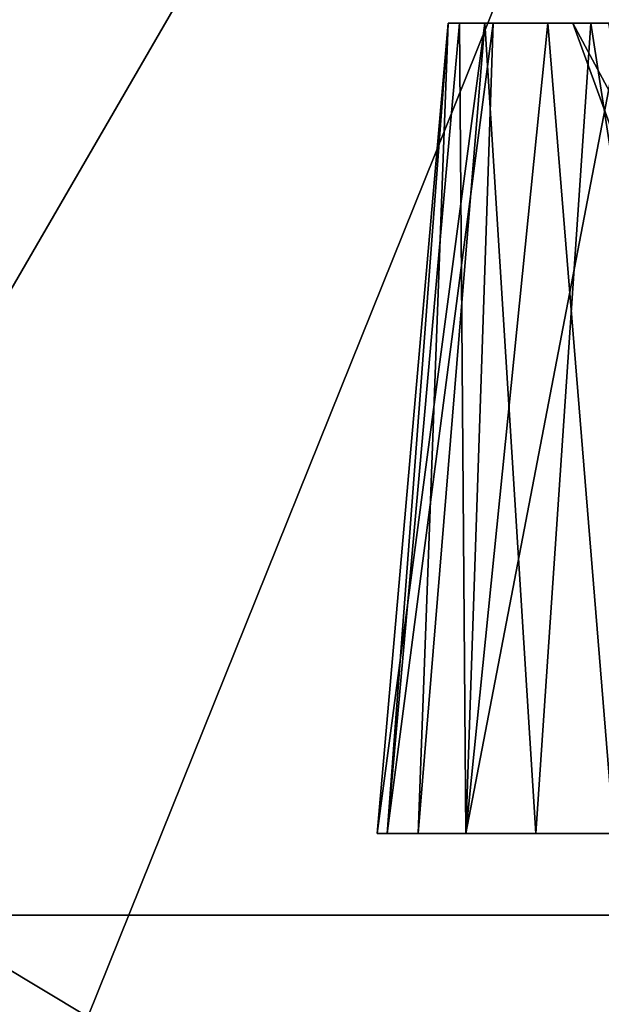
# Model space of a CAD drawing. Header units: millimetres. Extents: x -135 to 135, y -102 to 22.
# Tile 55 of 86: x 60.29 to 63.55, y -83 to -77.48. Entities that reach past the tile are written whole.
import ezdxf

# ---------------------------------------------------------------- set-up
doc = ezdxf.new("R2010")
doc.units = ezdxf.units.MM
doc.header["$LTSCALE"] = 65.185185
for name, color, linetype in [('1', 7, 'CONTINUOUS'), ('13', 7, 'CONTINUOUS'), ('136', 7, 'CONTINUOUS'), ('140', 7, 'CONTINUOUS'), ('149', 7, 'CONTINUOUS'), ('150', 7, 'CONTINUOUS'), ('160', 7, 'CONTINUOUS'), ('169', 7, 'CONTINUOUS'), ('170', 7, 'CONTINUOUS'), ('3', 7, 'CONTINUOUS'), ('6', 7, 'CONTINUOUS'), ('9', 7, 'CONTINUOUS')]:
    doc.layers.add(name, color=color, linetype=linetype)

msp = doc.modelspace()

# ---------------------------------------------------------------- linework, layer by layer
at = {"layer": '1', "linetype": 'Continuous'}
for points in [[(99.1072, 12.5, -36.0223), (-98.0492, -84.0349, -32.6512), (-99.1072, 12.5, -36.0223), (99.1072, 12.5, -36.0223)], [(-97.4563, -84.3448, -32.6404), (-98.0492, -84.0349, -32.6512), (99.1072, 12.5, -36.0223), (-97.4563, -84.3448, -32.6404)], [(-96.9871, -84.6145, -32.631), (-97.4563, -84.3448, -32.6404), (99.1072, 12.5, -36.0223), (-96.9871, -84.6145, -32.631)], [(-96.8126, -84.7249, -32.6271), (-96.9871, -84.6145, -32.631), (99.1072, 12.5, -36.0223), (-96.8126, -84.7249, -32.6271)], [(-96.6034, -84.8671, -32.6222), (-96.8126, -84.7249, -32.6271), (99.1072, 12.5, -36.0223), (-96.6034, -84.8671, -32.6222)], [(-96.0971, -85.2732, -32.608), (-96.6034, -84.8671, -32.6222), (99.1072, 12.5, -36.0223), (-96.0971, -85.2732, -32.608)], [(-95.8075, -85.5627, -32.5979), (-96.0971, -85.2732, -32.608), (99.1072, 12.5, -36.0223), (-95.8075, -85.5627, -32.5979)], [(-95.6591, -85.7348, -32.5919), (-95.8075, -85.5627, -32.5979), (99.1072, 12.5, -36.0223), (-95.6591, -85.7348, -32.5919)], [(-95.1314, -86.5942, -32.5618), (-95.6591, -85.7348, -32.5919), (99.1072, 12.5, -36.0223), (-95.1314, -86.5942, -32.5618)], [(-95.0797, -86.7191, -32.5575), (-95.1314, -86.5942, -32.5618), (99.1072, 12.5, -36.0223), (-95.0797, -86.7191, -32.5575)], [(-94.856, -87.7473, -32.5216), (-95.0797, -86.7191, -32.5575), (99.1072, 12.5, -36.0223), (-94.856, -87.7473, -32.5216)], [(-94.7876, -89.0523, -32.476), (-94.856, -87.7473, -32.5216), (99.1072, 12.5, -36.0223), (-94.7876, -89.0523, -32.476)], [(-94.637, -89.53, -32.4593), (-94.7876, -89.0523, -32.476), (99.1072, 12.5, -36.0223), (-94.637, -89.53, -32.4593)], [(-94.2737, -89.8747, -32.4473), (-94.637, -89.53, -32.4593), (99.1072, 12.5, -36.0223), (-94.2737, -89.8747, -32.4473)], [(-93.789, -90, -32.4429), (-94.2737, -89.8747, -32.4473), (99.1072, 12.5, -36.0223), (-93.789, -90, -32.4429)], [(60.6689, -83.0698, -32.6849), (-93.789, -90, -32.4429), (99.1072, 12.5, -36.0223), (60.6689, -83.0698, -32.6849)], [(79.9841, -83.0698, -32.6849), (60.6689, -83.0698, -32.6849), (99.1072, 12.5, -36.0223), (79.9841, -83.0698, -32.6849)]]:
    msp.add_3dface(points, dxfattribs=at)
at = {"layer": '13', "linetype": 'Continuous'}
for points in [[(58.2092, -82.5, 30.2033), (79.9841, -82.5, 30.2033), (65.4127, -82.5, 24.762), (58.2092, -82.5, 30.2033)], [(58.2092, -82.5, 20), (58.2092, -82.5, 30.2033), (65.4127, -82.5, 24.762), (58.2092, -82.5, 20)], [(58.2092, -82.5, -20), (58.2092, -82.5, 20), (61.7918, -82.5, 20), (58.2092, -82.5, -20)], [(61.7918, -82.5, 20), (58.2092, -82.5, 20), (62.0582, -82.5, 21.4733), (61.7918, -82.5, 20)], [(62.0582, -82.5, 21.4733), (58.2092, -82.5, 20), (62.8235, -82.5, 22.7601), (62.0582, -82.5, 21.4733)], [(62.8235, -82.5, 22.7601), (58.2092, -82.5, 20), (63.9908, -82.5, 23.6976), (62.8235, -82.5, 22.7601)], [(63.9908, -82.5, 23.6976), (58.2092, -82.5, 20), (65.4127, -82.5, 24.762), (63.9908, -82.5, 23.6976)], [(68.7046, -82.5, -23.2239), (58.2092, -82.5, -30.2033), (67.4386, -82.5, -23.9546), (68.7046, -82.5, -23.2239)], [(61.8558, -82.5, -19.2692), (58.2092, -82.5, -30.2033), (61.7918, -82.5, 20), (61.8558, -82.5, -19.2692)], [(61.8558, -82.5, -20.7309), (58.2092, -82.5, -30.2033), (61.8558, -82.5, -19.2692), (61.8558, -82.5, -20.7309)], [(62.3558, -82.5, -22.1044), (58.2092, -82.5, -30.2033), (61.8558, -82.5, -20.7309), (62.3558, -82.5, -22.1044)], [(63.2954, -82.5, -23.224), (58.2092, -82.5, -30.2033), (62.3558, -82.5, -22.1044), (63.2954, -82.5, -23.224)], [(64.5614, -82.5, -23.9546), (58.2092, -82.5, -30.2033), (63.2954, -82.5, -23.224), (64.5614, -82.5, -23.9546)], [(58.2092, -82.5, -30.2033), (66, -82.5, -24.2082), (67.4386, -82.5, -23.9546), (58.2092, -82.5, -30.2033)], [(66, -82.5, -24.2082), (58.2092, -82.5, -30.2033), (64.5614, -82.5, -23.9546), (66, -82.5, -24.2082)], [(58.2092, -82.5, -30.2033), (58.2092, -82.5, -20), (61.7918, -82.5, 20), (58.2092, -82.5, -30.2033)], [(79.9841, -82.5, -30.2033), (58.2092, -82.5, -30.2033), (68.7046, -82.5, -23.2239), (79.9841, -82.5, -30.2033)], [(62.0582, -82.5, 18.5267), (61.8558, -82.5, -19.2692), (61.7918, -82.5, 20), (62.0582, -82.5, 18.5267)], [(62.3558, -82.5, -17.8957), (61.8558, -82.5, -19.2692), (62.0582, -82.5, 18.5267), (62.3558, -82.5, -17.8957)], [(62.8235, -82.5, 17.2399), (62.3558, -82.5, -17.8957), (62.0582, -82.5, 18.5267), (62.8235, -82.5, 17.2399)], [(63.2954, -82.5, -16.7761), (62.3558, -82.5, -17.8957), (62.8235, -82.5, 17.2399), (63.2954, -82.5, -16.7761)], [(63.9908, -82.5, 16.3024), (63.2954, -82.5, -16.7761), (62.8235, -82.5, 17.2399), (63.9908, -82.5, 16.3024)], [(64.5614, -82.5, -16.0454), (63.2954, -82.5, -16.7761), (63.9908, -82.5, 16.3024), (64.5614, -82.5, -16.0454)]]:
    msp.add_3dface(points, dxfattribs=at)
at = {"layer": '136', "linetype": 'Continuous'}
for points in [[(62.6874, -77.5, 20), (62.8938, -77.5, 21.1509), (62.8938, -77.5, 18.8491), (62.6874, -77.5, 20)], [(62.6874, -77.5, -20), (62.7511, -77.5, -19.3537), (62.7511, -77.5, -20.6463), (62.6874, -77.5, -20)], [(62.7511, -77.5, -19.3537), (62.9396, -77.5, -18.7323), (62.7511, -77.5, -20.6463), (62.7511, -77.5, -19.3537)], [(62.7511, -77.5, -20.6463), (62.9396, -77.5, -18.7323), (62.9396, -77.5, -21.2677), (62.7511, -77.5, -20.6463)], [(62.8938, -77.5, 21.1509), (63.4871, -77.5, 22.1583), (62.8938, -77.5, 18.8491), (62.8938, -77.5, 21.1509)], [(62.8938, -77.5, 18.8491), (63.386, -77.5, 20), (63.4871, -77.5, 17.8417), (62.8938, -77.5, 18.8491)], [(63.4871, -77.5, 22.1583), (63.386, -77.5, 20), (62.8938, -77.5, 18.8491), (63.4871, -77.5, 22.1583)], [(62.9396, -77.5, -21.2677), (63.2457, -77.5, -18.1596), (63.2457, -77.5, -21.8404), (62.9396, -77.5, -21.2677)], [(62.9396, -77.5, -18.7323), (63.2457, -77.5, -18.1596), (62.9396, -77.5, -21.2677), (62.9396, -77.5, -18.7323)], [(63.2457, -77.5, -18.1596), (63.6577, -77.5, -17.6577), (63.386, -77.5, -20), (63.2457, -77.5, -18.1596)], [(63.2457, -77.5, -21.8404), (63.2457, -77.5, -18.1596), (63.386, -77.5, -20), (63.2457, -77.5, -21.8404)], [(63.6577, -77.5, -22.3423), (63.2457, -77.5, -21.8404), (63.585, -77.5, -21.0003), (63.6577, -77.5, -22.3423)], [(63.2457, -77.5, -21.8404), (63.386, -77.5, -20), (63.585, -77.5, -21.0003), (63.2457, -77.5, -21.8404)], [(63.386, -77.5, 20), (63.585, -77.5, 18.9997), (63.4871, -77.5, 17.8417), (63.386, -77.5, 20)], [(63.585, -77.5, 21.0003), (63.386, -77.5, 20), (63.4871, -77.5, 22.1583), (63.585, -77.5, 21.0003)], [(63.386, -77.5, -20), (63.6577, -77.5, -17.6577), (63.585, -77.5, -18.9997), (63.386, -77.5, -20)], [(63.4871, -77.5, 17.8417), (64.1516, -77.5, 18.1516), (64.3935, -77.5, 17.1031), (63.4871, -77.5, 17.8417)], [(63.585, -77.5, 18.9997), (64.1516, -77.5, 18.1516), (63.4871, -77.5, 17.8417), (63.585, -77.5, 18.9997)], [(64.3935, -77.5, 22.8969), (63.585, -77.5, 21.0003), (63.4871, -77.5, 22.1583), (64.3935, -77.5, 22.8969)]]:
    msp.add_3dface(points, dxfattribs=at)
at = {"layer": '140', "linetype": 'Continuous'}
for points in [[(62.7511, -77.5, -19.3537), (62.6874, -77.5, -20), (62.3463, -82.0436, -19.3557), (62.7511, -77.5, -19.3537)], [(62.7871, -82.0436, -18.1448), (62.7511, -77.5, -19.3537), (62.3463, -82.0436, -19.3557), (62.7871, -82.0436, -18.1448)], [(62.3463, -82.0436, -20.6443), (62.9396, -77.5, -21.2677), (62.7871, -82.0436, -21.8553), (62.3463, -82.0436, -20.6443)], [(62.7511, -77.5, -20.6463), (62.9396, -77.5, -21.2677), (62.3463, -82.0436, -20.6443), (62.7511, -77.5, -20.6463)], [(62.3463, -82.0436, -19.3557), (62.6874, -77.5, -20), (62.3463, -82.0436, -20.6443), (62.3463, -82.0436, -19.3557)], [(62.6874, -77.5, -20), (62.7511, -77.5, -20.6463), (62.3463, -82.0436, -20.6443), (62.6874, -77.5, -20)], [(62.9396, -77.5, -18.7323), (62.7511, -77.5, -19.3537), (62.7871, -82.0436, -18.1448), (62.9396, -77.5, -18.7323)], [(63.6155, -82.0436, -17.1577), (63.2457, -77.5, -18.1596), (62.7871, -82.0436, -18.1448), (63.6155, -82.0436, -17.1577)], [(63.2457, -77.5, -18.1596), (62.9396, -77.5, -18.7323), (62.7871, -82.0436, -18.1448), (63.2457, -77.5, -18.1596)], [(62.7871, -82.0436, -21.8553), (63.6577, -77.5, -22.3423), (63.6156, -82.0436, -22.8424), (62.7871, -82.0436, -21.8553)], [(63.2457, -77.5, -21.8404), (63.6577, -77.5, -22.3423), (62.7871, -82.0436, -21.8553), (63.2457, -77.5, -21.8404)], [(62.9396, -77.5, -21.2677), (63.2457, -77.5, -21.8404), (62.7871, -82.0436, -21.8553), (62.9396, -77.5, -21.2677)], [(63.6577, -77.5, -17.6577), (63.2457, -77.5, -18.1596), (63.6155, -82.0436, -17.1577), (63.6577, -77.5, -17.6577)]]:
    msp.add_3dface(points, dxfattribs=at)
at = {"layer": '149', "linetype": 'Continuous'}
msp.add_3dface([(63.386, -77.5, -20), (63.585, -77.5, -18.9997), (63.75, -78.5, -20), (63.386, -77.5, -20)], dxfattribs=at)
at = {"layer": '150', "linetype": 'Continuous'}
for points in [[(63.585, -77.5, -21.0003), (63.386, -77.5, -20), (63.9213, -78.5, -20.861), (63.585, -77.5, -21.0003)], [(63.386, -77.5, -20), (63.75, -78.5, -20), (63.9213, -78.5, -20.861), (63.386, -77.5, -20)]]:
    msp.add_3dface(points, dxfattribs=at)
at = {"layer": '160', "linetype": 'Continuous'}
for points in [[(62.2899, -82.0436, 20), (62.8938, -77.5, 18.8491), (62.5193, -82.0436, 18.7157), (62.2899, -82.0436, 20)], [(62.6874, -77.5, 20), (62.8938, -77.5, 18.8491), (62.2899, -82.0436, 20), (62.6874, -77.5, 20)], [(62.5193, -82.0436, 21.2843), (62.6874, -77.5, 20), (62.2899, -82.0436, 20), (62.5193, -82.0436, 21.2843)], [(62.5193, -82.0436, 18.7157), (62.8938, -77.5, 18.8491), (63.1791, -82.0436, 17.5902), (62.5193, -82.0436, 18.7157)], [(62.8938, -77.5, 21.1509), (62.6874, -77.5, 20), (62.5193, -82.0436, 21.2843), (62.8938, -77.5, 21.1509)], [(63.1791, -82.0436, 22.4099), (62.8938, -77.5, 21.1509), (62.5193, -82.0436, 21.2843), (63.1791, -82.0436, 22.4099)], [(63.4871, -77.5, 22.1583), (62.8938, -77.5, 21.1509), (63.1791, -82.0436, 22.4099), (63.4871, -77.5, 22.1583)], [(62.8938, -77.5, 18.8491), (63.4871, -77.5, 17.8417), (63.1791, -82.0436, 17.5902), (62.8938, -77.5, 18.8491)], [(63.1791, -82.0436, 17.5902), (63.4871, -77.5, 17.8417), (64.1878, -82.0436, 16.7626), (63.1791, -82.0436, 17.5902)], [(64.1878, -82.0436, 23.2374), (63.4871, -77.5, 22.1583), (63.1791, -82.0436, 22.4099), (64.1878, -82.0436, 23.2374)], [(64.3935, -77.5, 22.8969), (63.4871, -77.5, 22.1583), (64.1878, -82.0436, 23.2374), (64.3935, -77.5, 22.8969)], [(63.4871, -77.5, 17.8417), (64.3935, -77.5, 17.1031), (64.1878, -82.0436, 16.7626), (63.4871, -77.5, 17.8417)]]:
    msp.add_3dface(points, dxfattribs=at)
at = {"layer": '169', "linetype": 'Continuous'}
msp.add_3dface([(63.386, -77.5, 20), (63.585, -77.5, 21.0003), (63.75, -78.5, 20), (63.386, -77.5, 20)], dxfattribs=at)
at = {"layer": '170', "linetype": 'Continuous'}
for points in [[(63.585, -77.5, 18.9997), (63.386, -77.5, 20), (63.9213, -78.5, 19.139), (63.585, -77.5, 18.9997)], [(63.386, -77.5, 20), (63.75, -78.5, 20), (63.9213, -78.5, 19.139), (63.386, -77.5, 20)]]:
    msp.add_3dface(points, dxfattribs=at)
at = {"layer": '3', "linetype": 'Continuous'}
for points in [[(84.6222, -76.637, 32.9096), (-99.1072, 12.5, 36.0223), (84.0385, -77.7017, 32.8724), (84.6222, -76.637, 32.9096)], [(84.0385, -77.7017, 32.8724), (-99.1072, 12.5, 36.0223), (82.8032, -81.0959, 32.7538), (84.0385, -77.7017, 32.8724)], [(82.8032, -81.0959, 32.7538), (-99.1072, 12.5, 36.0223), (82.3653, -81.8945, 32.726), (82.8032, -81.0959, 32.7538)], [(82.3653, -81.8945, 32.726), (-99.1072, 12.5, 36.0223), (81.7057, -82.5266, 32.7039), (82.3653, -81.8945, 32.726)], [(81.7057, -82.5266, 32.7039), (-99.1072, 12.5, 36.0223), (80.8863, -82.9309, 32.6898), (81.7057, -82.5266, 32.7039)], [(80.8863, -82.9309, 32.6898), (-99.1072, 12.5, 36.0223), (79.9841, -83.0698, 32.6849), (80.8863, -82.9309, 32.6898)], [(79.9841, -83.0698, 32.6849), (-99.1072, 12.5, 36.0223), (60.6689, -83.0698, 32.6849), (79.9841, -83.0698, 32.6849)], [(60.6689, -83.0698, 32.6849), (-99.1072, 12.5, 36.0223), (60.0626, -90, 32.4429), (60.6689, -83.0698, 32.6849)]]:
    msp.add_3dface(points, dxfattribs=at)
at = {"layer": '6', "linetype": 'Continuous'}
for points in [[(82.3333, -80.8551, -30.2607), (83.5687, -77.4609, -30.3793), (-114.6096, 15, -33.6081), (82.3333, -80.8551, -30.2607)], [(81.8023, -81.7158, -30.2307), (82.3333, -80.8551, -30.2607), (-114.6096, 15, -33.6081), (81.8023, -81.7158, -30.2307)], [(80.9741, -82.2956, -30.2104), (81.8023, -81.7158, -30.2307), (-114.6096, 15, -33.6081), (80.9741, -82.2956, -30.2104)], [(79.9841, -82.5, -30.2033), (80.9741, -82.2956, -30.2104), (-114.6096, 15, -33.6081), (79.9841, -82.5, -30.2033)], [(58.2092, -82.5, -30.2033), (79.9841, -82.5, -30.2033), (-114.6096, 15, -33.6081), (58.2092, -82.5, -30.2033)]]:
    msp.add_3dface(points, dxfattribs=at)
at = {"layer": '9', "linetype": 'Continuous'}
for points in [[(-111.2048, -82.5, 30.2033), (-114.6096, 15, 33.6081), (114.6096, 15, 33.6081), (-111.2048, -82.5, 30.2033)], [(-58.2092, -82.5, 30.2033), (-111.2048, -82.5, 30.2033), (114.6096, 15, 33.6081), (-58.2092, -82.5, 30.2033)], [(-57.7717, -87.5, 30.0287), (-58.2092, -82.5, 30.2033), (114.6096, 15, 33.6081), (-57.7717, -87.5, 30.0287)], [(-41.7908, -82.5, 30.2033), (-57.7717, -87.5, 30.0287), (114.6096, 15, 33.6081), (-41.7908, -82.5, 30.2033)], [(41.7908, -82.5, 30.2033), (-41.7908, -82.5, 30.2033), (114.6096, 15, 33.6081), (41.7908, -82.5, 30.2033)], [(42.2283, -87.5, 30.0287), (41.7908, -82.5, 30.2033), (114.6096, 15, 33.6081), (42.2283, -87.5, 30.0287)], [(58.2092, -82.5, 30.2033), (42.2283, -87.5, 30.0287), (114.6096, 15, 33.6081), (58.2092, -82.5, 30.2033)], [(79.9841, -82.5, 30.2033), (58.2092, -82.5, 30.2033), (114.6096, 15, 33.6081), (79.9841, -82.5, 30.2033)]]:
    msp.add_3dface(points, dxfattribs=at)

doc.saveas('drawing.dxf')
